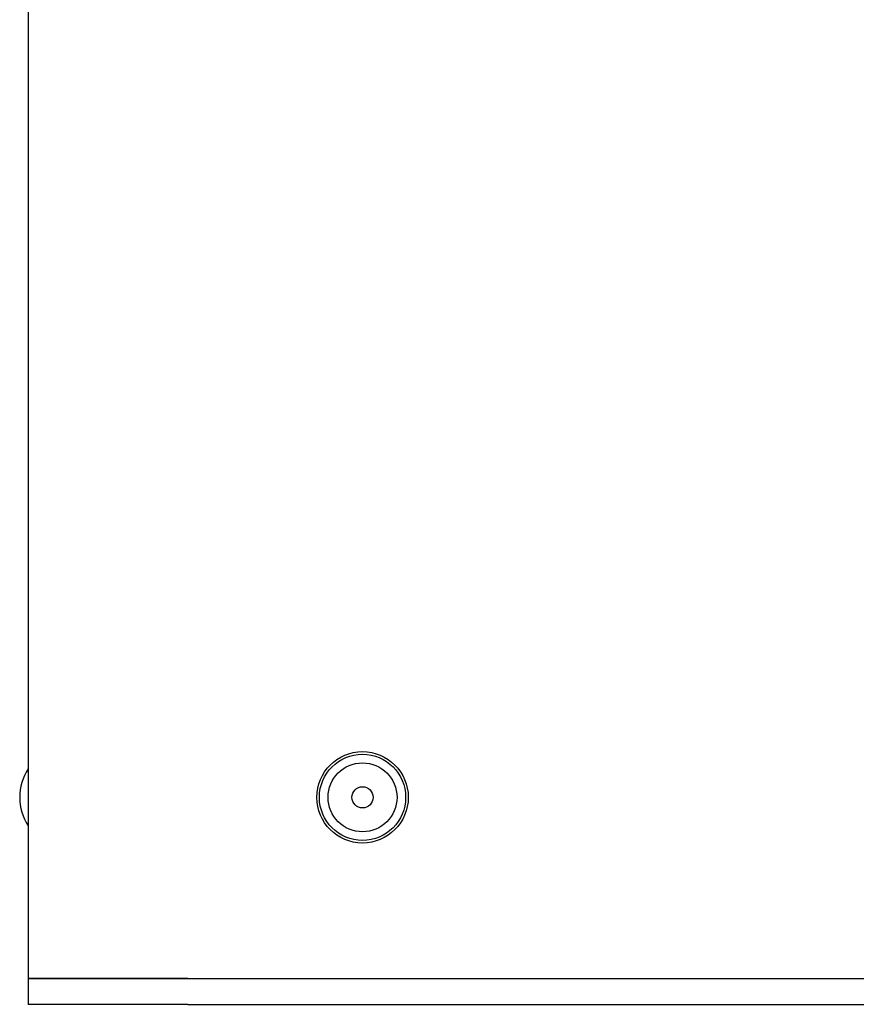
# Model space of a CAD drawing. Extents: x 1246 to 4096, y 1025 to 3267.
# Tile 4 of 44: x 1256 to 1353, y 1689 to 1803. Entities that reach past the tile are written whole.
import ezdxf

# ---------------------------------------------------------------- set-up
doc = ezdxf.new("R2010")
doc.units = 0
doc.layers.add('KF_VIDA_L_RIGHT', color=7, linetype='CONTINUOUS')

# ---------------------------------------------------------------- blocks, each defined once
blk = doc.blocks.new('KF_VIDA_L_RIGHT')
at = {"layer": 'KF_VIDA_L_RIGHT'}
for p, q in [((0, 1072), (0, 3)), ((0, 3), (18.5, 3)), ((0, 3), (0, 0)), ((18.5, 3), (0, 3)), ((18.5, 3), (276.5, 3)), ((18.5, 3), (190.5, 3)), ((18.5, 0), (0, 0)), ((18.5, 0), (276.5, 0))]:
    blk.add_line(p, q, dxfattribs=at)
for radius in [5.3, 5, 4, 1.23]:
    blk.add_circle((38.75, 24), radius, dxfattribs=at)
blk.add_arc((5, 24), 6, 146.4427, 213.5573, dxfattribs=at)

msp = doc.modelspace()

# ---------------------------------------------------------------- block references
at = {"layer": 'KF_VIDA_L_RIGHT'}
msp.add_blockref('KF_VIDA_L_RIGHT', (1256.71, 1689.21), dxfattribs=at)

doc.saveas('drawing.dxf')
